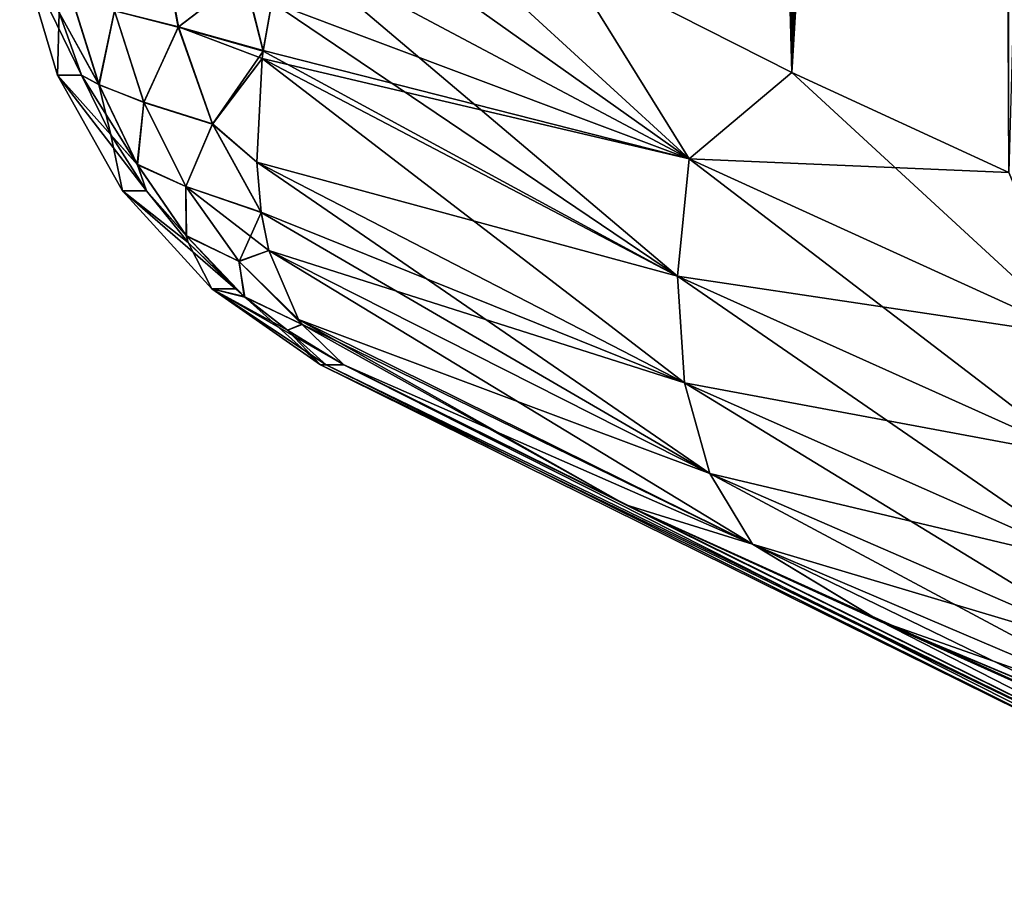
# Model space of a CAD drawing. Header units: metres. Extents: x -109 to 109, y -108 to 40.
# Tile 1 of 216: x -101.42 to -98.1, y -104.16 to -101.25. Entities that reach past the tile are written whole.
import ezdxf

# ---------------------------------------------------------------- set-up
doc = ezdxf.new("R2010")
doc.units = ezdxf.units.M
doc.layers.add('solid_K_24_42_18_000C86_XXX', color=7, linetype='CONTINUOUS')

msp = doc.modelspace()

# ---------------------------------------------------------------- linework, layer by layer
at = {"layer": 'solid_K_24_42_18_000C86_XXX'}
for points in [[(-98.81958, -101.428711, -4.654962), (-97.55056, -79.140533, -4.728263), (-97.455933, -78.738991, -4.788588)], [(-98.089439, -101.766281, -5.242545), (-98.81958, -101.428711, -4.654962), (-97.455933, -78.738991, -4.788588)], [(-98.81958, -101.428711, -4.654962), (-97.64576, -79.552338, -4.668716), (-97.55056, -79.140533, -4.728263)], [(-98.81958, -101.428711, -4.654962), (-97.741409, -79.97522, -4.610071), (-97.64576, -79.552338, -4.668716)], [(-98.81958, -101.428711, -4.654962), (-97.837387, -80.409973, -4.552451), (-97.741409, -79.97522, -4.610071)], [(-98.81958, -101.428711, -4.654962), (-97.933685, -80.856659, -4.495849), (-97.837387, -80.409973, -4.552451)], [(-98.81958, -101.428711, -4.654962), (-98.030418, -81.314522, -4.44014), (-97.933685, -80.856659, -4.495849)], [(-98.81958, -101.428711, -4.654962), (-98.108002, -81.689445, -4.396319), (-98.030418, -81.314522, -4.44014)], [(-98.089417, -101.766289, 5.242566), (-98.100914, -81.655289, 4.400308), (-98.17878, -82.038383, 4.357038)], [(-98.81958, -101.428711, -4.654962), (-98.185669, -82.072556, -4.353248), (-98.108002, -81.689445, -4.396319)], [(-98.819565, -101.428726, 4.654975), (-98.17878, -82.038383, 4.357038), (-98.256683, -82.429962, 4.314561)], [(-98.819565, -101.428726, 4.654975), (-98.089417, -101.766289, 5.242566), (-98.17878, -82.038383, 4.357038)], [(-98.81958, -101.428711, -4.654962), (-98.263313, -82.46434, -4.311006), (-98.185669, -82.072556, -4.353248)], [(-98.819565, -101.428726, 4.654975), (-98.256683, -82.429962, 4.314561), (-98.334526, -82.830452, 4.272946)], [(-98.81958, -101.428711, -4.654962), (-99.587112, -101.03933, -4.099643), (-98.263313, -82.46434, -4.311006)], [(-98.819565, -101.428726, 4.654975), (-98.334526, -82.830452, 4.272946), (-98.412468, -83.239105, 4.232044)], [(-98.819565, -101.428726, 4.654975), (-98.412468, -83.239105, 4.232044), (-98.490486, -83.655968, 4.191864)], [(-98.819565, -101.428726, 4.654975), (-98.490486, -83.655968, 4.191864), (-98.568443, -84.081619, 4.152516)], [(-98.819565, -101.428726, 4.654975), (-98.568443, -84.081619, 4.152516), (-98.64621, -84.516624, 4.114108)], [(-98.819565, -101.428726, 4.654975), (-98.64621, -84.516624, 4.114108), (-98.72364, -84.961548, 4.076742)], [(-98.819565, -101.428726, 4.654975), (-98.72364, -84.961548, 4.076742), (-98.80088, -85.415817, 4.040282)], [(-98.819565, -101.428726, 4.654975), (-98.80088, -85.415817, 4.040282), (-98.878006, -85.879105, 4.004657)], [(-98.819565, -101.428726, 4.654975), (-98.878006, -85.879105, 4.004657), (-98.954819, -86.352081, 3.970008)], [(-98.819565, -101.428726, 4.654975), (-98.954819, -86.352081, 3.970008), (-99.031136, -86.835411, 3.936474)], [(-98.819565, -101.428726, 4.654975), (-99.031136, -86.835411, 3.936474), (-99.106773, -87.329765, 3.904189)], [(-98.819565, -101.428726, 4.654975), (-99.106773, -87.329765, 3.904189), (-99.181778, -87.834946, 3.873084)], [(-99.587105, -101.03933, 4.099651), (-98.819565, -101.428726, 4.654975), (-99.181778, -87.834946, 3.873084)], [(-100.464798, -100.797852, 3.529014), (-99.164932, -101.719597, 4.355842), (-100.391487, -100.596848, 3.579222)], [(-99.164932, -101.719597, 4.355842), (-99.587105, -101.03933, 4.099651), (-100.391487, -100.596848, 3.579222)], [(-100.464798, -100.797852, 3.529014), (-100.52475, -100.997292, 3.458757), (-99.164932, -101.719597, 4.355842)], [(-100.885674, -101.2761, 3.01372), (-100.949615, -100.929703, 3.060869), (-101.100235, -101.22187, 2.698198)], [(-101.099854, -101.221359, -2.69932), (-100.948967, -100.929291, -3.061818), (-100.885193, -101.275284, -3.014786)], [(-100.663109, -101.10627, 3.320674), (-100.949615, -100.929703, 3.060869), (-100.885674, -101.2761, 3.01372)], [(-100.885193, -101.275284, -3.014786), (-100.948967, -100.929291, -3.061818), (-100.662491, -101.104973, -3.321616)], [(-100.570908, -101.192749, 3.369048), (-99.204391, -102.114647, 4.167654), (-100.52475, -100.997292, 3.458757)], [(-99.16494, -101.719597, -4.355839), (-100.570786, -101.192146, -3.369362), (-100.52475, -100.997292, -3.458759)], [(-99.16494, -101.719597, -4.355839), (-100.52475, -100.997292, -3.458759), (-99.587112, -101.03933, -4.099643)], [(-99.204391, -102.114647, 4.167654), (-99.164932, -101.719597, 4.355842), (-100.52475, -100.997292, 3.458757)], [(-101.292053, -101.438263, 0), (-101.286186, -101.227516, 2.012803), (-101.419373, -101.010201, 0)], [(-101.419373, -101.010201, 0), (-101.286179, -101.227547, -2.0128), (-101.210777, -101.438095, -2.006677)], [(-101.292053, -101.438263, 0), (-101.419373, -101.010201, 0), (-101.210777, -101.438095, -2.006677)], [(-99.16494, -101.719597, -4.355839), (-99.587112, -101.03933, -4.099643), (-98.81958, -101.428711, -4.654962)], [(-99.164932, -101.719597, 4.355842), (-98.819565, -101.428726, 4.654975), (-99.587105, -101.03933, 4.099651)], [(-100.663109, -101.10627, 3.320674), (-100.885674, -101.2761, 3.01372), (-100.599449, -101.357559, 3.276003)], [(-100.885193, -101.275284, -3.014786), (-100.662491, -101.104973, -3.321616), (-100.599182, -101.355667, -3.277169)], [(-100.663109, -101.10627, 3.320674), (-100.599449, -101.357559, 3.276003), (-100.570908, -101.192749, 3.369048)], [(-100.570786, -101.192146, -3.369362), (-100.599182, -101.355667, -3.277169), (-100.662491, -101.104973, -3.321616)], [(-101.286186, -101.227516, 2.012803), (-101.152893, -101.469505, 2.283467), (-101.243401, -101.179138, 2.346059)], [(-101.152077, -101.470894, -2.284226), (-101.286179, -101.227547, -2.0128), (-101.242874, -101.180122, -2.347011)], [(-101.100235, -101.22187, 2.698198), (-101.243401, -101.179138, 2.346059), (-101.152893, -101.469505, 2.283467)], [(-101.152077, -101.470894, -2.284226), (-101.242874, -101.180122, -2.347011), (-101.099854, -101.221359, -2.69932)], [(-100.570908, -101.192749, 3.369048), (-100.599449, -101.357559, 3.276003), (-99.204391, -102.114647, 4.167654)], [(-99.16494, -101.719597, -4.355839), (-100.599182, -101.355667, -3.277169), (-100.570786, -101.192146, -3.369362)], [(-101.292053, -101.438263, 0), (-101.2108, -101.438065, 2.006656), (-101.286186, -101.227516, 2.012803)], [(-101.286186, -101.227516, 2.012803), (-101.2108, -101.438065, 2.006656), (-101.152893, -101.469505, 2.283467)], [(-101.152077, -101.470894, -2.284226), (-101.210777, -101.438095, -2.006677), (-101.286179, -101.227547, -2.0128)], [(-101.001129, -101.529762, 2.629867), (-101.100235, -101.22187, 2.698198), (-101.152893, -101.469505, 2.283467)], [(-101.152077, -101.470894, -2.284226), (-101.099854, -101.221359, -2.69932), (-101.000923, -101.529053, -2.631104)], [(-100.885674, -101.2761, 3.01372), (-101.100235, -101.22187, 2.698198), (-101.001129, -101.529762, 2.629867)], [(-101.000923, -101.529053, -2.631104), (-101.099854, -101.221359, -2.69932), (-100.885193, -101.275284, -3.014786)], [(-100.770386, -101.602898, 2.934879), (-100.885674, -101.2761, 3.01372), (-101.001129, -101.529762, 2.629867)], [(-101.000923, -101.529053, -2.631104), (-100.885193, -101.275284, -3.014786), (-100.770195, -101.601746, -2.936134)], [(-100.770386, -101.602898, 2.934879), (-100.599449, -101.357559, 3.276003), (-100.885674, -101.2761, 3.01372)], [(-100.602715, -101.38179, -3.260937), (-100.885193, -101.275284, -3.014786), (-100.599182, -101.355667, -3.277169)], [(-100.602715, -101.38179, -3.260937), (-100.770195, -101.601746, -2.936134), (-100.885193, -101.275284, -3.014786)], [(-100.770386, -101.602898, 2.934879), (-100.602715, -101.38179, 3.260935), (-100.599449, -101.357559, 3.276003)], [(-99.16494, -101.719597, -4.355839), (-100.602715, -101.38179, -3.260937), (-100.599182, -101.355667, -3.277169)], [(-100.599449, -101.357559, 3.276003), (-100.602715, -101.38179, 3.260935), (-99.204391, -102.114647, 4.167654)], [(-100.770386, -101.602898, 2.934879), (-100.621445, -101.731323, 2.995403), (-100.602715, -101.38179, 3.260935)], [(-100.602715, -101.38179, -3.260937), (-100.621445, -101.731323, -2.995404), (-100.770195, -101.601746, -2.936134)], [(-100.621445, -101.731323, 2.995403), (-99.180824, -102.473846, 3.915753), (-100.602715, -101.38179, 3.260935)], [(-99.204391, -102.114639, -4.167651), (-100.621445, -101.731323, -2.995404), (-100.602715, -101.38179, -3.260937)], [(-99.180824, -102.473846, 3.915753), (-99.204391, -102.114647, 4.167654), (-100.602715, -101.38179, 3.260935)], [(-99.204391, -102.114639, -4.167651), (-100.602715, -101.38179, -3.260937), (-99.16494, -101.719597, -4.355839)], [(-99.16494, -101.719597, -4.355839), (-98.81958, -101.428711, -4.654962), (-98.089439, -101.766281, -5.242545)], [(-99.164932, -101.719597, 4.355842), (-97.855278, -102.316826, 5.399973), (-98.819565, -101.428726, 4.654975)], [(-97.855278, -102.316826, 5.399973), (-98.089417, -101.766289, 5.242566), (-98.819565, -101.428726, 4.654975)], [(-101.292053, -101.438263, 0), (-101.112427, -101.638863, 1.998687), (-101.2108, -101.438065, 2.006656)], [(-101.292053, -101.438263, 0), (-101.210777, -101.438095, -2.006677), (-101.112427, -101.638863, -1.998689)], [(-101.072929, -101.8274, 0), (-101.112427, -101.638863, 1.998687), (-101.292053, -101.438263, 0)], [(-101.292053, -101.438263, 0), (-101.112427, -101.638863, -1.998689), (-100.992348, -101.827332, -1.988939)], [(-101.072929, -101.8274, 0), (-101.292053, -101.438263, 0), (-100.992348, -101.827332, -1.988939)], [(-101.2108, -101.438065, 2.006656), (-101.112427, -101.638863, 1.998687), (-101.152893, -101.469505, 2.283467)], [(-101.022453, -101.740028, -2.197619), (-101.112427, -101.638863, -1.998689), (-101.210777, -101.438095, -2.006677)], [(-101.022453, -101.740028, -2.197619), (-101.210777, -101.438095, -2.006677), (-101.152077, -101.470894, -2.284226)], [(-101.112427, -101.638863, 1.998687), (-101.023674, -101.738327, 2.197117), (-101.152893, -101.469505, 2.283467)], [(-101.001129, -101.529762, 2.629867), (-101.152893, -101.469505, 2.283467), (-101.023674, -101.738327, 2.197117)], [(-101.022453, -101.740028, -2.197619), (-101.152077, -101.470894, -2.284226), (-101.000923, -101.529053, -2.631104)], [(-100.860001, -101.813522, 2.535759), (-101.001129, -101.529762, 2.629867), (-101.023674, -101.738327, 2.197117)], [(-101.022453, -101.740028, -2.197619), (-101.000923, -101.529053, -2.631104), (-100.860031, -101.81266, -2.537151)], [(-100.770386, -101.602898, 2.934879), (-101.001129, -101.529762, 2.629867), (-100.860001, -101.813522, 2.535759)], [(-100.860031, -101.81266, -2.537151), (-101.000923, -101.529053, -2.631104), (-100.770195, -101.601746, -2.936134)], [(-100.860031, -101.81266, -2.537151), (-100.770195, -101.601746, -2.936134), (-100.606514, -101.899178, -2.828665)], [(-100.621445, -101.731323, -2.995404), (-100.606514, -101.899178, -2.828665), (-100.770195, -101.601746, -2.936134)], [(-100.770386, -101.602898, 2.934879), (-100.860001, -101.813522, 2.535759), (-100.606308, -101.900551, 2.827161)], [(-100.770386, -101.602898, 2.934879), (-100.606308, -101.900551, 2.827161), (-100.621445, -101.731323, 2.995403)], [(-101.112427, -101.638863, 1.998687), (-100.992348, -101.827339, 1.988972), (-101.023674, -101.738327, 2.197117)], [(-101.072929, -101.8274, 0), (-100.992348, -101.827339, 1.988972), (-101.112427, -101.638863, 1.998687)], [(-101.022453, -101.740028, -2.197619), (-100.992348, -101.827332, -1.988939), (-101.112427, -101.638863, -1.998689)], [(-99.095398, -102.779861, 3.612287), (-99.180824, -102.473846, 3.915753), (-100.621445, -101.731323, 2.995403)], [(-100.606308, -101.900551, 2.827161), (-99.095398, -102.779861, 3.612287), (-100.621445, -101.731323, 2.995403)], [(-99.180832, -102.473846, -3.915751), (-100.606514, -101.899178, -2.828665), (-100.621445, -101.731323, -2.995404)], [(-99.180832, -102.473846, -3.915751), (-100.621445, -101.731323, -2.995404), (-99.204391, -102.114639, -4.167651)], [(-99.204391, -102.114647, 4.167654), (-97.85643, -102.721176, 5.228106), (-99.164932, -101.719597, 4.355842)], [(-99.204391, -102.114639, -4.167651), (-99.16494, -101.719597, -4.355839), (-97.855286, -102.316826, -5.399963)], [(-97.855286, -102.316826, -5.399963), (-99.16494, -101.719597, -4.355839), (-98.089439, -101.766281, -5.242545)], [(-97.85643, -102.721176, 5.228106), (-97.855278, -102.316826, 5.399973), (-99.164932, -101.719597, 4.355842)], [(-100.992348, -101.827339, 1.988972), (-100.859131, -101.978561, 2.089272), (-101.023674, -101.738327, 2.197117)], [(-100.860001, -101.813522, 2.535759), (-101.023674, -101.738327, 2.197117), (-100.859131, -101.978561, 2.089272)], [(-100.857422, -101.980446, -2.089466), (-100.992348, -101.827332, -1.988939), (-101.022453, -101.740028, -2.197619)], [(-100.857422, -101.980446, -2.089466), (-101.022453, -101.740028, -2.197619), (-100.860031, -101.81266, -2.537151)], [(-101.072929, -101.8274, 0), (-100.992348, -101.827332, -1.988939), (-100.852066, -102.001152, -1.977547)], [(-101.072929, -101.8274, 0), (-100.852074, -102.001144, 1.977568), (-100.992348, -101.827339, 1.988972)], [(-100.772911, -102.158211, 0), (-100.852074, -102.001144, 1.977568), (-101.072929, -101.8274, 0)], [(-101.072929, -101.8274, 0), (-100.852066, -102.001152, -1.977547), (-100.693298, -102.158188, -1.964654)], [(-100.772911, -102.158211, 0), (-101.072929, -101.8274, 0), (-100.693298, -102.158188, -1.964654)], [(-100.857422, -101.980446, -2.089466), (-100.852066, -102.001152, -1.977547), (-100.992348, -101.827332, -1.988939)], [(-100.992348, -101.827339, 1.988972), (-100.852074, -102.001144, 1.977568), (-100.859131, -101.978561, 2.089272)], [(-100.580048, -102.029045, -2.674954), (-100.860031, -101.81266, -2.537151), (-100.606514, -101.899178, -2.828665)], [(-100.580048, -102.029045, -2.674954), (-100.681053, -102.064377, -2.420044), (-100.860031, -101.81266, -2.537151)], [(-100.857422, -101.980446, -2.089466), (-100.860031, -101.81266, -2.537151), (-100.681053, -102.064377, -2.420044)], [(-100.680725, -102.065308, 2.418471), (-100.606308, -101.900551, 2.827161), (-100.860001, -101.813522, 2.535759)], [(-100.680725, -102.065308, 2.418471), (-100.860001, -101.813522, 2.535759), (-100.859131, -101.978561, 2.089272)], [(-99.180832, -102.473846, -3.915751), (-100.580048, -102.029045, -2.674954), (-100.606514, -101.899178, -2.828665)], [(-100.680725, -102.065308, 2.418471), (-100.580048, -102.029045, 2.674952), (-100.606308, -101.900551, 2.827161)], [(-100.606308, -101.900551, 2.827161), (-100.580048, -102.029045, 2.674952), (-99.095398, -102.779861, 3.612287)], [(-100.693306, -102.15818, 1.964636), (-100.663483, -102.184029, 1.962242), (-100.859131, -101.978561, 2.089272)], [(-100.680725, -102.065308, 2.418471), (-100.859131, -101.978561, 2.089272), (-100.663483, -102.184029, 1.962242)], [(-100.852074, -102.001144, 1.977568), (-100.693306, -102.15818, 1.964636), (-100.859131, -101.978561, 2.089272)], [(-100.857422, -101.980446, -2.089466), (-100.661209, -102.185951, -1.962048), (-100.852066, -102.001152, -1.977547)], [(-100.857422, -101.980446, -2.089466), (-100.681053, -102.064377, -2.420044), (-100.661209, -102.185951, -1.962048)], [(-100.772911, -102.158211, 0), (-100.693306, -102.15818, 1.964636), (-100.852074, -102.001144, 1.977568)], [(-100.852066, -102.001152, -1.977547), (-100.661209, -102.185951, -1.962048), (-100.693298, -102.158188, -1.964654)], [(-100.580048, -102.029045, -2.674954), (-100.480515, -102.260582, -2.315064), (-100.681053, -102.064377, -2.420044)], [(-100.680725, -102.065308, 2.418471), (-100.480515, -102.260582, 2.315063), (-100.580048, -102.029045, 2.674952)], [(-98.952202, -103.017929, 3.271909), (-99.095398, -102.779861, 3.612287), (-100.580048, -102.029045, 2.674952)], [(-100.480515, -102.260582, 2.315063), (-98.952202, -103.017929, 3.271909), (-100.580048, -102.029045, 2.674952)], [(-99.095398, -102.779861, -3.612284), (-100.480515, -102.260582, -2.315064), (-100.580048, -102.029045, -2.674954)], [(-99.095398, -102.779861, -3.612284), (-100.580048, -102.029045, -2.674954), (-99.180832, -102.473846, -3.915751)], [(-100.469437, -102.276955, -2.282899), (-100.661209, -102.185951, -1.962048), (-100.681053, -102.064377, -2.420044)], [(-100.480515, -102.260582, -2.315064), (-100.469437, -102.276955, -2.282899), (-100.681053, -102.064377, -2.420044)], [(-100.680725, -102.065308, 2.418471), (-100.468819, -102.27784, 2.281119), (-100.480515, -102.260582, 2.315063)], [(-100.680725, -102.065308, 2.418471), (-100.663483, -102.184029, 1.962242), (-100.468819, -102.27784, 2.281119)], [(-97.856438, -102.721169, -5.228097), (-99.204391, -102.114639, -4.167651), (-97.855286, -102.316826, -5.399963)], [(-99.180832, -102.473846, -3.915751), (-99.204391, -102.114639, -4.167651), (-97.856438, -102.721169, -5.228097)], [(-97.791061, -103.088875, 4.996675), (-97.85643, -102.721176, 5.228106), (-99.204391, -102.114647, 4.167654)], [(-99.180824, -102.473846, 3.915753), (-97.791061, -103.088875, 4.996675), (-99.204391, -102.114647, 4.167654)], [(-100.772911, -102.158211, 0), (-100.663483, -102.184029, 1.962242), (-100.693306, -102.15818, 1.964636)], [(-100.772911, -102.158211, 0), (-100.693298, -102.158188, -1.964654), (-100.661209, -102.185951, -1.962048)], [(-100.772911, -102.158211, 0), (-100.328529, -102.4142, -1.935035), (-100.387352, -102.4142, -0.968311)], [(-100.772911, -102.158211, 0), (-100.518036, -102.296455, -1.950421), (-100.328529, -102.4142, -1.935035)], [(-100.772911, -102.158211, 0), (-100.387352, -102.4142, -0.968311), (-100.406975, -102.4142)], [(-100.772911, -102.158211, 0), (-100.406975, -102.4142), (-100.663483, -102.184029, 1.962242)], [(-100.772911, -102.158211, 0), (-100.661209, -102.185951, -1.962048), (-100.518036, -102.296455, -1.950421)], [(-100.518036, -102.296463, 1.950337), (-100.663483, -102.184029, 1.962242), (-100.406975, -102.4142)], [(-100.518036, -102.296463, 1.950337), (-100.468819, -102.27784, 2.281119), (-100.663483, -102.184029, 1.962242)], [(-100.469437, -102.276955, -2.282899), (-100.518036, -102.296455, -1.950421), (-100.661209, -102.185951, -1.962048)], [(-100.480515, -102.260582, 2.315063), (-99.378525, -102.885551, 2.548685), (-98.952202, -103.017929, 3.271909)], [(-100.468819, -102.27784, 2.281119), (-99.378525, -102.885551, 2.548685), (-100.480515, -102.260582, 2.315063)], [(-98.952209, -103.017929, -3.271906), (-100.469437, -102.276955, -2.282899), (-100.480515, -102.260582, -2.315064)], [(-98.952209, -103.017929, -3.271906), (-100.480515, -102.260582, -2.315064), (-99.095398, -102.779861, -3.612284)], [(-100.469437, -102.276955, -2.282899), (-100.328529, -102.4142, -1.935035), (-100.518036, -102.296455, -1.950421)], [(-100.518036, -102.296463, 1.950337), (-100.328529, -102.4142, 1.935034), (-100.468819, -102.27784, 2.281119)], [(-100.518036, -102.296463, 1.950337), (-100.406975, -102.4142), (-100.387352, -102.4142, 0.968311)], [(-100.518036, -102.296463, 1.950337), (-100.387352, -102.4142, 0.968311), (-100.328529, -102.4142, 1.935034)], [(-98.952209, -103.017929, -3.271906), (-100.328529, -102.4142, -1.935035), (-100.469437, -102.276955, -2.282899)], [(-100.468819, -102.27784, 2.281119), (-100.328529, -102.4142, 1.935034), (-99.378525, -102.885551, 2.548685)], [(-100.406975, -102.4142), (-100.387352, -102.4142, -0.968311), (-96.876595, -104.159546)], [(-96.798317, -104.159546, 1.784424), (-100.406975, -102.4142), (-96.876595, -104.159546)], [(-100.387352, -102.4142, 0.968311), (-100.406975, -102.4142), (-96.798317, -104.159546, 1.784424)], [(-100.387352, -102.4142, -0.968311), (-100.328529, -102.4142, -1.935035), (-96.876595, -104.159546)], [(-100.328529, -102.4142, 1.935034), (-100.387352, -102.4142, 0.968311), (-96.798317, -104.159546, 1.784424)], [(-100.328529, -102.4142, -1.935035), (-96.798317, -104.159546, -1.784416), (-96.876595, -104.159546)], [(-100.328529, -102.4142, -1.935035), (-99.3787, -102.885468, -2.548563), (-96.798317, -104.159546, -1.784416)], [(-98.952209, -103.017929, -3.271906), (-99.3787, -102.885468, -2.548563), (-100.328529, -102.4142, -1.935035)], [(-99.378525, -102.885551, 2.548685), (-100.328529, -102.4142, 1.935034), (-96.798317, -104.159546, 1.784424)], [(-97.791077, -103.088867, -4.996665), (-99.180832, -102.473846, -3.915751), (-97.856438, -102.721169, -5.228097)], [(-99.095398, -102.779861, -3.612284), (-99.180832, -102.473846, -3.915751), (-97.791077, -103.088867, -4.996665)], [(-97.662346, -103.402176, 4.716838), (-97.791061, -103.088875, 4.996675), (-99.180824, -102.473846, 3.915753)], [(-99.095398, -102.779861, 3.612287), (-97.662346, -103.402176, 4.716838), (-99.180824, -102.473846, 3.915753)], [(-97.476471, -103.645966, 4.40211), (-97.662346, -103.402176, 4.716838), (-99.095398, -102.779861, 3.612287)], [(-98.952202, -103.017929, 3.271909), (-97.476471, -103.645966, 4.40211), (-99.095398, -102.779861, 3.612287)], [(-97.662354, -103.402168, -4.716827), (-99.095398, -102.779861, -3.612284), (-97.791077, -103.088867, -4.996665)], [(-98.952209, -103.017929, -3.271906), (-99.095398, -102.779861, -3.612284), (-97.662354, -103.402168, -4.716827)], [(-99.3787, -102.885468, -2.548563), (-98.521866, -103.277321, -3.166874), (-96.798317, -104.159546, -1.784416)], [(-98.952209, -103.017929, -3.271906), (-98.521866, -103.277321, -3.166874), (-99.3787, -102.885468, -2.548563)], [(-99.378525, -102.885551, 2.548685), (-96.798317, -104.159546, 1.784424), (-96.564064, -104.159546, 3.555137)], [(-98.521553, -103.277458, 3.167109), (-99.378525, -102.885551, 2.548685), (-96.564064, -104.159546, 3.555137)], [(-98.952202, -103.017929, 3.271909), (-99.378525, -102.885551, 2.548685), (-98.521553, -103.277458, 3.167109)], [(-97.476486, -103.645958, -4.402099), (-98.521866, -103.277321, -3.166874), (-98.952209, -103.017929, -3.271906)], [(-97.476486, -103.645958, -4.402099), (-98.952209, -103.017929, -3.271906), (-97.662354, -103.402168, -4.716827)], [(-98.952202, -103.017929, 3.271909), (-98.521553, -103.277458, 3.167109), (-97.737663, -103.606277, 3.792802)], [(-98.952202, -103.017929, 3.271909), (-97.737663, -103.606277, 3.792802), (-97.476471, -103.645966, 4.40211)], [(-98.521866, -103.277321, -3.166874), (-96.564072, -104.159546, -3.55512), (-96.798317, -104.159546, -1.784416)], [(-98.521866, -103.277321, -3.166874), (-97.738045, -103.606125, -3.792484), (-96.564072, -104.159546, -3.55512)], [(-97.476486, -103.645958, -4.402099), (-97.738045, -103.606125, -3.792484), (-98.521866, -103.277321, -3.166874)], [(-97.737663, -103.606277, 3.792802), (-98.521553, -103.277458, 3.167109), (-96.564064, -104.159546, 3.555137)]]:
    msp.add_3dface(points, dxfattribs=at)

doc.saveas('drawing.dxf')
